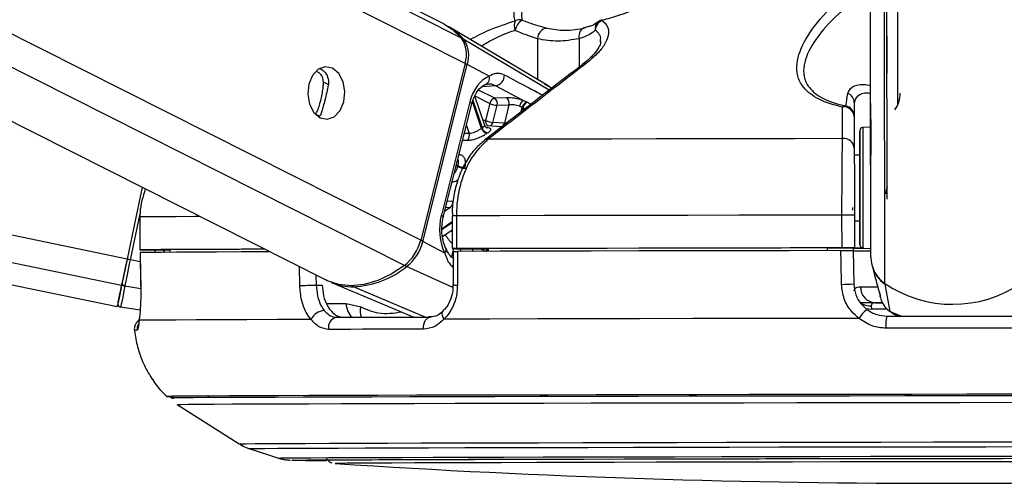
# Paper-space layout 'Wall Base Bracket' of a CAD drawing. Header units: millimetres. Extents: x 1591 to 17407, y 1260 to 16227.
# Tile 60 of 68: x 14669 to 14849, y 5693 to 5778. Entities that reach past the tile are written whole.
import ezdxf

# ---------------------------------------------------------------- set-up
doc = ezdxf.new("R2010")
doc.units = ezdxf.units.MM

psp = doc.layouts.new('Wall Base Bracket')

# ---------------------------------------------------------------- linework, layer by layer
at = {"color": 7, "linetype": 'Continuous', "lineweight": 25, "ltscale": 2}
for p, q in [((13845.09, 5900.55), (14687.19, 5725.58)), ((14388.33, 5900.55), (14725.32, 5730.45)), ((14746.93, 5777.29), (14502.73, 5900.55)), ((14824.93, 5768.22), (14824.77, 5891.67)), ((14827.96, 5745.24), (14827.79, 5874.39)), ((14827.93, 5768.24), (14827.79, 5874.39)), ((14829.94, 5762.61), (14829.8, 5870.74)), ((14773.17, 5776.74), (14772.49, 5776.55)), ((14765.38, 5766.32), (14747.93, 5776.72)), ((14750.79, 5770.07), (14742.67, 5737.72)), ((14743.07, 5737.51), (14751.19, 5769.86)), ((14755.21, 5767.71), (14751.19, 5769.86)), ((14824.98, 5734.61), (14824.93, 5768.22)), ((14751.65, 5763.02), (14746.45, 5742.3)), ((14746.81, 5741.93), (14752.02, 5762.65)), ((14754.4, 5758.7), (14752.59, 5764.1)), ((14755.33, 5762.75), (14754.55, 5759.62)), ((14755.88, 5759.28), (14756.67, 5762.41)), ((14758.39, 5763.78), (14756.24, 5763.69)), ((14756.67, 5762.41), (14758.81, 5762.51)), ((14758.81, 5762.51), (14757.97, 5759.13)), ((14762.1, 5762.98), (14761.4, 5763.29)), ((14821.94, 5762.83), (14821.95, 5753.29)), ((14724.4, 5760.65), (14724.19, 5760.39)), ((14760.76, 5762.24), (14761.25, 5762.05)), ((14757.97, 5759.13), (14755.88, 5759.28)), ((14821.94, 5760.34), (14821.95, 5754.55)), ((14757.51, 5758.47), (14754.76, 5758.67)), ((14824.95, 5758.4), (14823.52, 5758.32)), ((14822.95, 5753.29), (14821.95, 5753.29)), ((14821.95, 5753.29), (14821.95, 5753.29)), ((14691.73, 5747.41), (14688.99, 5734.24)), ((14691.73, 5747.41), (14688.99, 5734.24)), ((14691.33, 5741.97), (14691.33, 5735.97)), ((14691.33, 5741.97), (14691.34, 5741.97)), ((14691.34, 5741.97), (14691.35, 5735.97)), ((14748.42, 5742.18), (14748.43, 5736.18)), ((14748.42, 5742.18), (14748.42, 5742.18)), ((14749.21, 5742.18), (14749.22, 5736.18)), ((14819.71, 5736.31), (14819.7, 5742.31)), ((14821.97, 5742.31), (14821.98, 5736.31)), ((14821.97, 5741.29), (14822.97, 5741.29)), ((14746.65, 5738.42), (14748.42, 5739.6)), ((14747.08, 5735.36), (14743.07, 5737.51)), ((14691.37, 5735.47), (14691.47, 5729.3)), ((14691.39, 5735.47), (14691.38, 5735.47)), ((14693.33, 5735.97), (14696.81, 5735.97)), ((14696.81, 5735.98), (14696.82, 5735.51)), ((14748.6, 5735.68), (14748.6, 5729.54)), ((14749.01, 5736.17), (14755.01, 5736.17)), ((14755.01, 5736.18), (14755.01, 5735.69)), ((14816.98, 5736.29), (14821.98, 5736.3)), ((14816.98, 5736.3), (14816.98, 5735.81)), ((14821.76, 5736.3), (14821.77, 5735.8)), ((14821.98, 5736.28), (14821.76, 5736.28)), ((14821.77, 5735.81), (14821.88, 5729.71)), ((14821.98, 5736.3), (14821.98, 5736.31)), ((14821.98, 5736.3), (14821.98, 5736.28)), ((14821.98, 5736.3), (14821.98, 5736.27)), ((14821.98, 5736.27), (14821.98, 5736.28)), ((14823.55, 5736.26), (14824.98, 5736.19)), ((14825.2, 5733.02), (14825.64, 5731.35)), ((14726.37, 5729.98), (14741.45, 5723.66)), ((14825.65, 5731.35), (14825.84, 5730.66)), ((14691.48, 5729.29), (14691.47, 5729.3)), ((14723.58, 5729.5), (14724.68, 5729.5)), ((14748.59, 5729.54), (14748.6, 5729.54)), ((14828.5, 5724.66), (14827.58, 5729.69)), ((14826.56, 5727.98), (14826.58, 5727.91)), ((14826.64, 5727.57), (14826.74, 5727.2)), ((14691.37, 5724.94), (14687.82, 5725.49)), ((14729.07, 5726.15), (14731.7, 5725.52)), ((14825.05, 5725.71), (14825.12, 5725.12)), ((14825.8, 5726.27), (14827.14, 5726.27)), ((14828.73, 5724.54), (14829.14, 5724.24)), ((14698.17, 5707.67), (14709.49, 5700.46)), ((14711.33, 5699.59), (14716.66, 5697.87)), ((14727.02, 5696.86), (14727.04, 5696.86))]:
    psp.add_line(p, q, dxfattribs=at)
at = {"color": 8, "linetype": 'Continuous', "lineweight": 25, "ltscale": 2}
for p, q in [((14687.99, 5729.42), (13864.34, 5900.55)), ((14688.99, 5734.24), (13888.56, 5900.55)), ((14739.69, 5733.08), (14407.91, 5900.55)), ((14742.67, 5737.72), (14420.09, 5900.55)), ((14750.79, 5770.07), (14492.3, 5900.55)), ((14750.14, 5774.7), (14500.82, 5900.55)), ((14824.98, 5734.61), (14824.77, 5891.67)), ((14827.56, 5729.79), (14827.36, 5876.07)), ((14766.19, 5765.18), (14750.54, 5774.47)), ((14764.03, 5774.57), (14764.04, 5767.11)), ((14771.63, 5774.59), (14771.63, 5769.39)), ((14725.78, 5766.18), (14724.9, 5766.62)), ((14756.41, 5765.99), (14753.84, 5765.81)), ((14766.63, 5765.52), (14765.34, 5766.26)), ((14756.24, 5763.69), (14753.26, 5765.19)), ((14753.81, 5758.18), (14752.15, 5763.1)), ((14752.22, 5763.32), (14753.92, 5758.26)), ((14752.6, 5764.13), (14755.33, 5762.75)), ((14724.19, 5760.39), (14723.43, 5760.78)), ((14761.04, 5761.21), (14761.25, 5762.05)), ((14761.38, 5761.99), (14761.21, 5761.34)), ((14751.51, 5757.23), (14750.66, 5757.24)), ((14751.02, 5758.69), (14751.51, 5757.23)), ((14749.41, 5751.19), (14749.17, 5751.31)), ((14749.21, 5751.49), (14749.45, 5751.37)), ((14748.51, 5744.82), (14747.54, 5744.85)), ((14689.61, 5734.11), (14691.36, 5742.54)), ((14748.12, 5743.72), (14747.08, 5743.02)), ((14747.27, 5743.75), (14748.12, 5743.72)), ((14746.59, 5739.89), (14748.42, 5741.12)), ((14748.42, 5740.92), (14746.59, 5739.69)), ((14748.42, 5739.28), (14748.28, 5739.5)), ((14695.67, 5735.97), (14695.86, 5735.5)), ((14696.82, 5735.82), (14696.72, 5735.97)), ((14748.66, 5736.18), (14748.29, 5734.7)), ((14749.95, 5735.68), (14750.08, 5736.17)), ((14752.2, 5736.17), (14752.08, 5735.69)), ((14691.4, 5733.74), (14689.61, 5734.11)), ((14720.57, 5729.43), (14720.49, 5732.89)), ((14748.56, 5729.07), (14740.1, 5732.89)), ((14723.53, 5731.35), (14723.58, 5729.5)), ((14691.49, 5728.85), (14688.61, 5729.32)), ((14743.51, 5723.66), (14730.4, 5729.2)), ((14725.44, 5726.15), (14729.07, 5726.15)), ((14827.93, 5725.13), (14825.12, 5725.12)), ((14828.5, 5724.66), (14830.59, 5723.83)), ((14829.18, 5724.32), (14828.5, 5724.66)), ((14696.21, 5709.14), (14696.21, 5709.13)), ((14698.17, 5707.67), (14698.18, 5707.67)), ((14727.02, 5696.86), (14727.02, 5696.86))]:
    psp.add_line(p, q, dxfattribs=at)
at = {"color": 7, "linetype": 'Continuous', "lineweight": 25, "ltscale": 2, "flags": 128}
for points in [[(14746.93, 5777.29), (14748.52, 5776.28), (14750.14, 5774.7)], [(14772.73, 5776.56), (14772.47, 5776.52), (14772.23, 5776.41), (14772.02, 5776.23), (14771.85, 5775.99), (14771.72, 5775.69), (14771.63, 5775.35), (14771.6, 5774.97), (14771.63, 5774.59)], [(14726.54, 5769.18), (14725.23, 5769.45), (14723.95, 5769), (14722.89, 5767.88), (14722.21, 5766.27), (14722.02, 5764.42), (14722.34, 5762.61), (14723.13, 5761.1), (14724.27, 5760.14), (14725.58, 5759.87), (14726.87, 5760.32), (14727.93, 5761.44), (14728.61, 5763.05), (14728.8, 5764.9), (14728.47, 5766.71), (14727.68, 5768.22), (14726.54, 5769.18)], [(14756.41, 5765.99), (14761.21, 5763.4), (14761.4, 5763.29)], [(14824.94, 5762.71), (14824.94, 5762.73), (14824.94, 5762.03), (14824.94, 5760.72), (14824.95, 5759), (14824.95, 5757.12), (14824.95, 5755.39), (14824.95, 5754.05), (14824.95, 5753.31), (14824.95, 5753.29), (14824.95, 5753.99), (14824.95, 5755.3), (14824.95, 5757.02), (14824.95, 5758.89), (14824.94, 5760.63), (14824.94, 5761.97), (14824.94, 5762.71)], [(14822.96, 5749.44), (14822.96, 5752.01), (14822.95, 5754.25), (14822.95, 5756.03), (14822.95, 5757.2), (14822.95, 5757.71), (14822.95, 5757.5), (14822.95, 5756.59), (14822.95, 5755.05), (14822.95, 5753.29)], [(14819.81, 5756.3), (14811.08, 5756.29), (14802.47, 5756.27), (14794, 5756.26), (14785.7, 5756.24), (14777.63, 5756.23), (14769.79, 5756.21), (14762.23, 5756.19), (14754.97, 5756.18)], [(14822.95, 5753.29), (14822.95, 5753.61), (14822.95, 5753.88), (14822.95, 5753.44), (14822.95, 5752.33), (14822.96, 5750.67), (14822.96, 5748.65)], [(14822.97, 5741.29), (14822.97, 5740.33), (14822.97, 5738.55), (14822.98, 5737.38), (14822.98, 5736.87), (14822.98, 5737.08), (14822.97, 5737.99), (14822.97, 5739.53), (14822.97, 5741.59), (14822.97, 5744.05), (14822.96, 5746.72), (14822.96, 5749.44)], [(14822.96, 5748.65), (14822.96, 5746.48), (14822.97, 5744.4), (14822.97, 5742.63), (14822.97, 5741.36), (14822.97, 5740.74), (14822.97, 5740.83), (14822.97, 5741.29)], [(14821.62, 5743.7), (14821.62, 5743.7), (14821.62, 5743.69), (14821.62, 5743.66), (14821.62, 5743.61), (14821.62, 5743.55), (14821.62, 5743.48), (14821.62, 5743.39), (14821.63, 5743.3), (14821.63, 5743.21)], [(14819.7, 5742.31), (14810.19, 5742.3), (14800.81, 5742.28), (14791.59, 5742.27), (14782.57, 5742.25), (14773.78, 5742.23), (14765.27, 5742.22), (14757.07, 5742.2), (14749.21, 5742.18)], [(14691.35, 5735.97), (14691.34, 5735.97), (14691.42, 5735.97), (14691.58, 5735.97), (14691.83, 5735.97), (14692.14, 5735.97), (14692.51, 5735.97), (14692.91, 5735.97), (14693.33, 5735.97)], [(14714.16, 5736.08), (14709.9, 5736.07), (14705.37, 5736.05), (14701.39, 5736.03), (14697.99, 5736.02), (14695.18, 5736), (14692.96, 5735.98), (14691.35, 5735.97)], [(14715.14, 5735.58), (14714.88, 5735.58), (14709.85, 5735.57), (14705.35, 5735.55), (14701.4, 5735.53), (14698.01, 5735.52), (14695.21, 5735.5), (14692.99, 5735.48), (14691.38, 5735.47)], [(14691.38, 5735.47), (14691.45, 5731.47), (14691.48, 5729.29)], [(14714.19, 5736.07), (14713.39, 5736.07), (14709.48, 5736.05), (14706.01, 5736.04), (14703.01, 5736.02), (14700.46, 5736.01), (14698.4, 5735.99), (14696.81, 5735.98)], [(14749.22, 5736.18), (14748.91, 5736.18), (14748.67, 5736.18), (14748.51, 5736.18), (14748.43, 5736.18), (14748.45, 5736.18), (14748.55, 5736.18), (14748.75, 5736.18), (14749.01, 5736.17)], [(14819.71, 5736.31), (14810.2, 5736.3), (14800.82, 5736.28), (14791.6, 5736.27), (14782.57, 5736.25), (14773.79, 5736.23), (14765.28, 5736.22), (14757.08, 5736.2), (14749.22, 5736.18)], [(14819.49, 5735.81), (14810.04, 5735.8), (14800.71, 5735.78), (14791.55, 5735.77), (14782.57, 5735.75), (14773.84, 5735.73), (14765.37, 5735.72), (14757.21, 5735.7), (14749.39, 5735.68)], [(14749.39, 5735.68), (14749.39, 5731.68), (14749.39, 5729.5)], [(14816.98, 5736.3), (14808.67, 5736.29), (14800.46, 5736.28), (14792.39, 5736.26), (14784.49, 5736.25), (14776.77, 5736.23), (14769.27, 5736.22), (14762, 5736.2), (14755.01, 5736.18)], [(14819.61, 5729.64), (14819.54, 5733.64), (14819.49, 5735.81)], [(14823.68, 5736.25), (14822.28, 5736.25), (14821.76, 5736.25)], [(14688.99, 5734.24), (14688.84, 5733.54), (14688.7, 5732.84), (14688.56, 5732.17), (14688.42, 5731.52), (14688.3, 5730.92), (14688.18, 5730.36), (14688.08, 5729.86), (14687.99, 5729.42)], [(14688.99, 5734.24), (14688.86, 5733.61), (14688.73, 5732.99), (14688.6, 5732.38), (14688.48, 5731.81), (14688.37, 5731.27), (14688.27, 5730.77), (14688.18, 5730.32), (14688.09, 5729.92)], [(14688.61, 5729.32), (14688.7, 5729.75), (14688.81, 5730.25), (14688.92, 5730.81), (14689.05, 5731.41), (14689.18, 5732.05), (14689.32, 5732.72), (14689.46, 5733.41), (14689.61, 5734.11)], [(14739.69, 5733.08), (14737.28, 5731.5), (14734.82, 5730.34), (14732.36, 5729.63), (14729.97, 5729.38), (14727.7, 5729.61), (14725.6, 5730.31), (14725.32, 5730.45)], [(14687.32, 5726.2), (14687.34, 5726.26), (14687.37, 5726.44), (14687.43, 5726.74), (14687.52, 5727.16), (14687.63, 5727.69), (14687.76, 5728.33), (14687.92, 5729.07), (14688.09, 5729.92)], [(14687.99, 5729.42), (14687.65, 5727.77), (14687.4, 5726.57), (14687.25, 5725.83), (14687.19, 5725.58), (14687.25, 5725.82), (14687.28, 5725.98)], [(14688.61, 5729.32), (14688.43, 5728.44), (14688.27, 5727.67), (14688.13, 5727.01), (14688.02, 5726.47), (14687.93, 5726.04), (14687.87, 5725.73), (14687.83, 5725.55), (14687.82, 5725.49)], [(14720.57, 5729.43), (14720.86, 5729.44), (14721.22, 5729.44), (14721.61, 5729.46), (14722.03, 5729.47), (14722.46, 5729.48), (14722.87, 5729.49), (14723.25, 5729.49), (14723.58, 5729.5)], [(14827.05, 5726.26), (14825.02, 5726.25), (14823.03, 5726.25)], [(14691.2, 5723.06), (14691.21, 5723.39), (14691.21, 5723.42)], [(14722.63, 5723.21), (14716.46, 5723.19), (14710.88, 5723.17), (14705.92, 5723.15), (14701.61, 5723.13), (14697.97, 5723.11), (14695.01, 5723.1), (14692.75, 5723.08), (14691.2, 5723.06)], [(14727.36, 5723.62), (14729.34, 5723.62), (14731.37, 5723.63), (14733.45, 5723.64), (14735.57, 5723.64), (14737.73, 5723.65), (14739.94, 5723.65), (14742.19, 5723.66), (14744.48, 5723.66)], [(14743.19, 5721.45), (14743.19, 5721.87), (14743.25, 5722.28), (14743.36, 5722.66), (14743.52, 5723), (14743.72, 5723.28), (14743.95, 5723.49), (14744.21, 5723.62), (14744.48, 5723.66)], [(14822.81, 5723.42), (14812.53, 5723.4), (14802.38, 5723.39), (14792.41, 5723.37), (14782.67, 5723.35), (14773.21, 5723.33), (14764.07, 5723.31), (14755.29, 5723.29), (14746.93, 5723.27)], [(14827.89, 5723.82), (14830.91, 5723.83), (14833.94, 5723.83), (14836.96, 5723.84), (14839.99, 5723.84), (14843.02, 5723.84), (14846.05, 5723.85), (14849.08, 5723.85), (14852.1, 5723.85)], [(14743.19, 5721.45), (14740.87, 5721.44), (14738.59, 5721.44), (14736.36, 5721.43), (14734.16, 5721.42), (14732.02, 5721.42), (14729.91, 5721.41), (14727.86, 5721.41), (14725.85, 5721.4)], [(14852.26, 5721.64), (14849.2, 5721.64), (14846.13, 5721.63), (14843.07, 5721.63), (14840, 5721.63), (14836.93, 5721.62), (14833.86, 5721.62), (14830.79, 5721.61), (14827.73, 5721.61)], [(14852.55, 5709.54), (14842.52, 5709.52), (14832.49, 5709.51), (14822.49, 5709.5), (14812.57, 5709.48), (14802.79, 5709.46), (14793.19, 5709.45), (14783.82, 5709.43), (14774.73, 5709.41), (14765.95, 5709.39), (14757.53, 5709.38), (14749.51, 5709.36), (14741.94, 5709.34), (14734.84, 5709.32), (14728.25, 5709.3), (14722.21, 5709.28), (14716.75, 5709.26), (14711.88, 5709.24), (14707.64, 5709.23), (14704.04, 5709.21), (14701.11, 5709.19), (14698.85, 5709.17), (14697.28, 5709.16), (14696.4, 5709.14), (14696.21, 5709.14)], [(14851.37, 5709.25), (14841.28, 5709.23), (14831.18, 5709.22), (14821.13, 5709.21), (14811.17, 5709.19), (14801.35, 5709.17), (14791.73, 5709.16), (14782.35, 5709.14), (14773.25, 5709.12), (14764.49, 5709.1), (14756.1, 5709.08), (14748.13, 5709.06), (14740.62, 5709.05), (14733.61, 5709.03), (14727.12, 5709.01), (14721.2, 5708.99), (14715.87, 5708.97), (14711.16, 5708.95), (14707.09, 5708.93), (14703.68, 5708.92), (14700.95, 5708.9), (14698.91, 5708.88), (14697.58, 5708.87), (14696.96, 5708.85), (14696.91, 5708.85)], [(14851.35, 5709.25), (14841.27, 5709.23), (14831.19, 5709.22), (14821.15, 5709.21), (14811.2, 5709.19), (14801.4, 5709.17), (14791.79, 5709.16), (14782.42, 5709.14), (14773.33, 5709.12), (14764.58, 5709.1), (14756.21, 5709.08), (14748.25, 5709.06), (14740.75, 5709.05), (14733.74, 5709.03), (14727.27, 5709.01), (14721.35, 5708.99), (14716.03, 5708.97), (14711.32, 5708.95), (14707.25, 5708.93), (14703.85, 5708.92), (14701.13, 5708.9), (14699.09, 5708.88), (14697.76, 5708.87), (14697.14, 5708.85), (14697.23, 5708.84), (14697.46, 5708.84)], [(14698.18, 5707.67), (14698.22, 5707.68), (14698.84, 5707.69), (14700.16, 5707.71), (14702.18, 5707.72), (14704.88, 5707.74), (14708.26, 5707.76), (14712.3, 5707.77), (14716.97, 5707.79), (14722.25, 5707.81), (14728.12, 5707.83), (14734.55, 5707.85), (14741.5, 5707.87), (14748.95, 5707.89), (14756.84, 5707.9), (14765.16, 5707.92), (14773.84, 5707.94), (14782.86, 5707.96), (14792.16, 5707.98), (14801.69, 5707.99), (14811.42, 5708.01), (14821.29, 5708.03), (14831.26, 5708.04), (14841.27, 5708.05), (14851.27, 5708.07)], [(14719.14, 5697.48), (14719.33, 5697.49), (14720.21, 5697.5), (14721.8, 5697.52), (14724.09, 5697.53), (14727.05, 5697.55), (14730.67, 5697.56), (14734.94, 5697.58), (14739.83, 5697.6), (14745.3, 5697.61), (14751.33, 5697.63), (14757.88, 5697.65), (14764.91, 5697.67), (14772.38, 5697.68), (14780.25, 5697.7), (14788.47, 5697.72), (14796.99, 5697.73), (14805.76, 5697.75), (14814.74, 5697.77), (14823.86, 5697.78), (14833.08, 5697.79), (14842.34, 5697.81), (14851.59, 5697.82)], [(14725.03, 5697.49), (14725.03, 5697.49), (14725.38, 5697.5), (14726.44, 5697.51), (14728.21, 5697.53), (14730.66, 5697.54), (14733.78, 5697.56), (14737.56, 5697.57), (14741.97, 5697.59), (14746.99, 5697.61), (14752.58, 5697.62), (14758.71, 5697.64), (14765.34, 5697.66), (14772.43, 5697.68), (14779.94, 5697.69), (14787.82, 5697.71), (14796.02, 5697.72), (14804.49, 5697.74), (14813.18, 5697.76), (14822.04, 5697.77), (14831.01, 5697.78), (14840.03, 5697.8), (14849.05, 5697.81), (14858.02, 5697.82)], [(14855.21, 5697.19), (14846.27, 5697.18), (14837.28, 5697.16), (14828.32, 5697.15), (14819.42, 5697.14), (14810.66, 5697.12), (14802.08, 5697.11), (14793.74, 5697.09), (14785.7, 5697.08), (14778, 5697.06), (14770.69, 5697.04), (14763.82, 5697.03), (14757.43, 5697.01), (14751.56, 5696.99), (14746.25, 5696.97), (14741.54, 5696.96), (14737.45, 5696.94), (14734, 5696.93), (14731.23, 5696.91), (14729.15, 5696.9), (14727.76, 5696.88), (14727.09, 5696.87), (14727.02, 5696.86)]]:
    psp.add_lwpolyline(points, dxfattribs=at)
at = {"color": 8, "linetype": 'Continuous', "lineweight": 25, "ltscale": 2, "flags": 128}
for points in [[(14775.86, 5778.07), (14775.84, 5778.06), (14775.83, 5778.04), (14775.82, 5778), (14775.81, 5777.96), (14775.81, 5777.9)], [(14751.65, 5763.02), (14751.81, 5762.92), (14751.93, 5762.83), (14752, 5762.74), (14752.02, 5762.66), (14752.02, 5762.65)], [(14754.55, 5759.62), (14754.22, 5759.65), (14754.08, 5759.66)], [(14823.52, 5758.32), (14823.52, 5758.3), (14823.52, 5757.77), (14823.52, 5756.53), (14823.52, 5754.66), (14823.52, 5752.28), (14823.53, 5749.56)], [(14750.36, 5756.04), (14750.68, 5756.03), (14751.32, 5756.02)], [(14823.53, 5749.56), (14823.53, 5746.69), (14823.53, 5743.86), (14823.54, 5741.27), (14823.54, 5739.08), (14823.54, 5737.45), (14823.54, 5736.5), (14823.55, 5736.26)], [(14702.36, 5742.04), (14701.39, 5742.03), (14697.99, 5742.01), (14695.17, 5742), (14692.95, 5741.98), (14691.34, 5741.97)], [(14746.45, 5742.3), (14746.61, 5742.2), (14746.73, 5742.11), (14746.8, 5742.02), (14746.81, 5741.95), (14746.81, 5741.93)], [(14747.08, 5735.36), (14747.22, 5735.54), (14747.32, 5735.71), (14747.36, 5735.88), (14747.36, 5736.02), (14747.33, 5736.1)], [(14823.09, 5729.21), (14823.98, 5729.21), (14825.08, 5729.21), (14826.21, 5729.21)], [(14746.93, 5723.27), (14746.76, 5723.6), (14746.64, 5723.92), (14746.6, 5724.21), (14746.62, 5724.46), (14746.7, 5724.66), (14746.79, 5724.75)], [(14824.03, 5725.23), (14824.52, 5725.14), (14825.12, 5725.12)], [(14690.83, 5721.24), (14690.61, 5721.24), (14690.45, 5721.23), (14690.36, 5721.23), (14690.33, 5721.22), (14690.33, 5721.22)], [(14709.49, 5700.46), (14709.76, 5700.47), (14710.74, 5700.48), (14712.43, 5700.5), (14714.81, 5700.51), (14717.87, 5700.53), (14721.61, 5700.55), (14725.99, 5700.56), (14730.99, 5700.58), (14736.59, 5700.6), (14742.75, 5700.62), (14749.44, 5700.64), (14756.63, 5700.65), (14764.28, 5700.67), (14772.33, 5700.69), (14780.76, 5700.71), (14789.51, 5700.73), (14798.54, 5700.74), (14807.8, 5700.76), (14817.23, 5700.77), (14826.78, 5700.79), (14836.41, 5700.8), (14846.05, 5700.81), (14855.67, 5700.83)], [(14711.33, 5699.59), (14711.6, 5699.6), (14712.56, 5699.62), (14714.22, 5699.63), (14716.57, 5699.65), (14719.59, 5699.66), (14723.27, 5699.68), (14727.59, 5699.7), (14732.52, 5699.71), (14738.04, 5699.73), (14744.12, 5699.75), (14750.72, 5699.77), (14757.81, 5699.79), (14765.34, 5699.8), (14773.29, 5699.82), (14781.6, 5699.84), (14790.23, 5699.86), (14799.13, 5699.87), (14808.25, 5699.89), (14817.55, 5699.9), (14826.97, 5699.92), (14836.46, 5699.93), (14845.97, 5699.94), (14855.45, 5699.96)], [(14716.66, 5697.87), (14716.66, 5697.87), (14717.1, 5697.88), (14718.25, 5697.9), (14720.09, 5697.91), (14722.62, 5697.93), (14725.82, 5697.94), (14729.68, 5697.96), (14734.17, 5697.98), (14739.27, 5697.99), (14744.94, 5698.01), (14751.16, 5698.03), (14757.88, 5698.05), (14765.08, 5698.06), (14772.7, 5698.08), (14780.72, 5698.1), (14789.07, 5698.11), (14797.71, 5698.13), (14806.6, 5698.15), (14815.67, 5698.16), (14824.89, 5698.18), (14834.19, 5698.19), (14843.53, 5698.2), (14852.85, 5698.21)], [(14719.18, 5697.47), (14719.15, 5697.48), (14719.14, 5697.48)]]:
    psp.add_lwpolyline(points, dxfattribs=at)
at = {"color": 7, "linetype": 'Continuous', "lineweight": 25, "ltscale": 4}
for centre, radius, start, end in [((14742.76, 5768.08), 10.06, 39.3485, 60.4441), ((14762.38, 5776.92), 2.59, 158.8445, 198.285), ((14762.78, 5775.53), 2.91, 122.4966, 168.4728), ((14760.79, 5775.96), 2.07, 78.1944, 113.4947), ((14776.79, 5775.92), 2.21, 116.1202, 173.9836), ((14776.42, 5776.15), 2, 106.4418, 130.8408), ((14766.06, 5774.54), 2.03, 98.7767, 179.1899), ((14745.75, 5771.72), 5.31, 341.8825, 34.1781), ((14746.18, 5771.5), 5.28, 341.8826, 34.177), ((14756.04, 5767.89), 1.94, 281.0085, 1.4842), ((14754.07, 5767.35), 1.2, 283.8267, 17.6008), ((14820.03, 5762.81), 1.91, 0.7828, 68.1462), ((14825.13, 5764.61), 5.21, 324.3186, 0.0196), ((14756.5, 5762.53), 1.19, 102.7207, 169.4954), ((14756.84, 5765.96), 3.55, 244.773, 267.1451), ((14755.5, 5762.73), 1.21, 344.6486, 52.5234), ((14757.65, 5762.83), 1.21, 344.632, 52.5396), ((14762.33, 5762.02), 1.58, 125.9726, 171.9556), ((14762.46, 5761.81), 1.23, 107.1373, 168.9562), ((14762.58, 5761.75), 1.23, 107.3554, 168.9105), ((14820.3, 5761.59), 0.709, 86.8137, 135.3012), ((14820.04, 5760.2), 1.91, 4.3873, 97.4143), ((14819.95, 5760.34), 2, 0.0914, 78.7211), ((14756.06, 5762.83), 3.55, 244.7721, 267.1364), ((14750.22, 5756.82), 1.36, 324.1721, 17.574), ((14758.05, 5751.98), 7.52, 123.2878, 124.3651), ((14755.04, 5758.54), 1.28, 196.3367, 258.606), ((14755.15, 5758.6), 1.27, 195.5093, 258.4631), ((14759.54, 5750.31), 8.44, 123.3788, 124.2601), ((14823.55, 5757.72), 0.6, 93.077, 180.077), ((14820.05, 5754.41), 1.91, 4.3762, 97.1309), ((14768.01, 5746.61), 19.16, 165.6144, 166.1482), ((14750.92, 5754.49), 3.62, 245.3119, 267.2098), ((14750.96, 5754.5), 3.48, 244.229, 267.0717), ((14769.41, 5746.27), 19.22, 165.6957, 166.1839), ((14747.32, 5744.62), 1.21, 311.6949, 9.7576), ((14820.93, 5297.88), 444.43, 89.8657, 90.1584), ((14734.4, 5739.76), 8.52, 308.3704, 346.1729), ((14734.84, 5739.53), 8.47, 308.375, 346.1701), ((14820.92, 5266.18), 470.13, 89.8707, 90.1474), ((14824.18, 6112.41), 376.65, 269.6333, 270.1265), ((14823.3, 5882.74), 146.48, 269.482, 270.0808), ((14823.58, 5736.86), 0.6, 180.077, 267.077), ((14666.08, 5621.72), 114.83, 78.1766, 78.4916), ((14830.82, 5734.63), 5.84, 180.2706, 236.0606), ((14729.66, 5745.74), 16.55, 272.5797, 309.1051), ((14830.85, 5734.53), 5.84, 194.927, 235.9571), ((14688.65, 5729.87), 0.56, 174.8477, 265.9069), ((14730.3, 5739.48), 10.28, 247.5075, 270.5714), ((14819.43, 5772.4), 42.76, 270.2481, 273.2933), ((14825.95, 5729.12), 2.85, 178.1577, 267.0367), ((14839.96, 5748.12), 22.13, 235.9099, 304.244), ((14687.91, 5726.08), 0.6, 168.2839, 261.2409), ((14725.17, 5722.05), 2.79, 92.4199, 155.441), ((14828.65, 5719.7), 6.92, 129.4635, 147.516), ((14727.67, 5721.78), 1.87, 99.7004, 191.6646), ((14834.81, 5722.21), 7.11, 166.8797, 184.8523), ((14697.17, 5728.16), 19.05, 267.0976, 270.7034), ((14724.84, 6108.44), 411.01, 269.2111, 270.085), ((14837.76, 7386.8), 1693.56, 266.25158, 273.90248)]:
    psp.add_arc(centre, radius, start, end, dxfattribs=at)
at = {"color": 8, "linetype": 'Continuous', "lineweight": 25, "ltscale": 4}
for centre, radius, start, end in [((14776.22, 5776.43), 1.66, 132.0124, 189.8041), ((14750.33, 5774.09), 0.432, 61.0909, 96.4838), ((14750.37, 5768.24), 1.81, 63.1627, 77.0832), ((14772.82, 5769.17), 0.907, 81.9603, 126.4625), ((14755.41, 5759.45), 0.885, 168.8712, 244.7314), ((14755.03, 5759.45), 0.864, 287.5793, 348.7732), ((14757.11, 5759.3), 0.874, 289.516, 348.6205), ((14754.87, 5755.29), 0.895, 83.0212, 127.1903), ((14833.7, 5745.24), 6.13, 159.2797, 169.7316), ((14749.19, 5649.77), 92.41, 89.9886, 90.4783), ((14742.16, 5735.65), 2.07, 64.0179, 76.2249), ((14756.41, 5744.65), 10.99, 212.5268, 223.4188), ((14756.07, 5735.29), 1.49, 143.6665, 164.4612), ((14756.18, 5735.25), 1.48, 143.2711, 163.002), ((14740.54, 5733.75), 0.965, 218.36, 242.9632), ((14730.59, 5729.61), 0.447, 209.7433, 245.1597), ((14749.2, 5734.27), 4.76, 262.7047, 272.2408), ((14732.36, 5726.04), 3.29, 177.931, 227.0281), ((14734.56, 5724.73), 2.97, 164.5353, 201.6627), ((14824.89, 5728.85), 3.14, 233.764, 273.0339), ((14692.82, 5721.46), 2.01, 154.5477, 186.2837)]:
    psp.add_arc(centre, radius, start, end, dxfattribs=at)
at = {"color": 7, "linetype": 'Continuous', "lineweight": 25, "ltscale": 4}
for centre, major_axis, ratio, start_param, end_param in [((14756.3, 5760.53), (0.15, 7.38), 0.67204, 0.250533, 1.241199), ((14760.14, 5762.84), (2.74, -0.58), 0.275806, 1.154067, 2.323761), ((14759.94, 5761.9), (1.77, -0.33), 0.295802, 1.146889, 2.316582), ((14751.09, 5739.82), (0.15, 7.38), 0.67204, 1.241199, 2.231865)]:
    psp.add_ellipse(centre, major_axis=major_axis, ratio=ratio, start_param=start_param, end_param=end_param, dxfattribs=at)
at = {"color": 8, "linetype": 'Continuous', "lineweight": 25, "ltscale": 4}
psp.add_ellipse((14701.08, 5738.04), major_axis=(-4.84, 5.57), ratio=0.999929, start_param=1.139201, end_param=1.207192, dxfattribs=at)
at = {"color": 7, "linetype": 'Continuous', "lineweight": 25, "ltscale": 2}
for points, knots in [([(14759.97, 5777.86), (14759.88, 5778.16), (14759.56, 5779.24), (14760.21, 5781.49), (14761.62, 5783.56), (14762.34, 5784.6)], [0, 0, 0, 0, 0.163712, 0.57562, 1, 1, 1, 1]), ([(14764.14, 5784.31), (14763.39, 5783.36), (14761.86, 5781.44), (14760.98, 5779.31), (14761.16, 5778.27), (14761.21, 5777.98)], [0, 0, 0, 0, 0.414625, 0.838123, 1, 1, 1, 1]), ([(14793.77, 5784.69), (14791.39, 5783.66), (14786.58, 5781.59), (14780.46, 5779.32), (14776.83, 5778.21), (14775.81, 5777.9)], [0, 0, 0, 0, 0.413472, 0.836283, 1, 1, 1, 1]), ([(14819.79, 5762.09), (14819.44, 5762.17), (14817.46, 5762.63), (14814.4, 5763.87), (14812.16, 5766.05), (14811.37, 5768.34), (14811.48, 5771.29), (14813.28, 5775.25), (14817.17, 5780.06), (14820.89, 5783.18), (14822.76, 5784.74)], [0, 0, 0, 0, 0.024025, 0.134637, 0.244507, 0.334111, 0.42397, 0.601081, 0.800328, 1, 1, 1, 1]), ([(14824.33, 5783.44), (14822.49, 5782), (14818.78, 5779.11), (14814.79, 5774.64), (14812.85, 5770.95), (14812.58, 5768.18), (14813.21, 5766.05), (14815.24, 5763.99), (14818.13, 5762.81), (14820, 5762.38), (14820.34, 5762.3)], [0, 0, 0, 0, 0.200857, 0.405166, 0.583296, 0.670995, 0.761396, 0.868868, 0.976542, 1, 1, 1, 1]), ([(14761.21, 5777.98), (14761.6, 5777.84), (14763.28, 5777.23), (14764.67, 5776.84), (14765.75, 5776.54)], [0, 0, 0, 0, 0.2316138, 1, 1, 1, 1]), ([(14775.81, 5777.9), (14775.87, 5777.86), (14776.54, 5777.42), (14777.32, 5776.12), (14776.69, 5773.94), (14775.02, 5771.81), (14773.64, 5770.65), (14772.95, 5770.07)], [0, 0, 0, 0, 0.024277, 0.282765, 0.612984, 0.806481, 1, 1, 1, 1]), ([(14775.05, 5777.65), (14774.97, 5777.57), (14774.73, 5777.34), (14774.07, 5776.97), (14773.36, 5776.79), (14773.17, 5776.74)], [0, 0, 0, 0, 0.260379, 0.804871, 1, 1, 1, 1]), ([(14764.03, 5774.57), (14763.05, 5774.89), (14761.77, 5775.31), (14760.27, 5775.96), (14759.92, 5776.11)], [0, 0, 0, 0, 0.768074, 1, 1, 1, 1]), ([(14765.75, 5776.54), (14766.85, 5776.34), (14769.07, 5775.94), (14771.5, 5776.35), (14772.73, 5776.56)], [0, 0, 0, 0, 0.492358, 1, 1, 1, 1]), ([(14774.59, 5776.15), (14774.43, 5776), (14773.73, 5775.34), (14772.54, 5774.91), (14771.63, 5774.59)], [0, 0, 0, 0, 0.231921, 1, 1, 1, 1]), ([(14771.63, 5774.59), (14770.33, 5774.37), (14767.7, 5773.92), (14765.27, 5774.35), (14764.03, 5774.57)], [0, 0, 0, 0, 0.492714, 1, 1, 1, 1]), ([(14775.58, 5774.06), (14775.58, 5773.95), (14775.58, 5773.72), (14775.16, 5772.77), (14774.15, 5771.54), (14773.14, 5770.54), (14772.38, 5769.99), (14772.26, 5769.9)], [0, 0, 0, 0, 0.1891311, 0.440711, 0.6933143, 0.9495324, 1, 1, 1, 1]), ([(14772.29, 5769.89), (14768.09, 5766.66), (14762.1, 5762.05), (14756.13, 5757.39), (14754.34, 5756)], [0, 0, 0, 0, 0.700008, 1, 1, 1, 1]), ([(14772.95, 5770.07), (14772.12, 5769.43), (14767.98, 5766.24), (14761.99, 5761.61), (14756.83, 5757.61), (14754.97, 5756.18)], [0, 0, 0, 0, 0.138099, 0.6904929, 1, 1, 1, 1]), ([(14724.9, 5766.62), (14724.86, 5766.95), (14724.77, 5767.61), (14724.25, 5768.32), (14723.77, 5768.53), (14723.58, 5768.61)], [0, 0, 0, 0, 0.375645, 0.750832, 1, 1, 1, 1]), ([(14724.3, 5769.11), (14724.56, 5768.96), (14725.16, 5768.62), (14725.74, 5767.58), (14725.85, 5766.64), (14725.77, 5766.14), (14725.76, 5766.07)], [0, 0, 0, 0, 0.2639017, 0.6080366, 0.9386057, 1, 1, 1, 1]), ([(14757.98, 5767.94), (14757.58, 5768.09), (14757.06, 5768.29), (14756.16, 5768.2), (14755.62, 5767.92), (14755.21, 5767.71)], [0, 0, 0, 0, 0.417867, 0.554006, 1, 1, 1, 1]), ([(14723.43, 5760.78), (14723.57, 5760.99), (14723.82, 5761.38), (14724.17, 5762.39), (14724.47, 5763.53), (14724.71, 5764.71), (14724.87, 5765.75), (14724.89, 5766.35), (14724.9, 5766.62)], [0, 0, 0, 0, 0.204631, 0.376339, 0.548839, 0.703356, 0.864286, 1, 1, 1, 1]), ([(14725.76, 5766.07), (14725.67, 5765.65), (14725.5, 5764.8), (14725.17, 5763.41), (14724.86, 5762.21), (14724.6, 5761.27), (14724.46, 5760.86), (14724.4, 5760.65)], [0, 0, 0, 0, 0.222068, 0.445768, 0.64014, 0.821655, 1, 1, 1, 1]), ([(14752.02, 5762.65), (14752.1, 5762.94), (14752.35, 5763.8), (14752.98, 5764.99), (14753.83, 5765.89), (14754.34, 5766.13), (14754.56, 5766.23)], [0, 0, 0, 0, 0.1563847, 0.4630858, 0.7672211, 1, 1, 1, 1]), ([(14754.35, 5766.18), (14754.65, 5766.27), (14755.35, 5766.46), (14756.03, 5766.16), (14756.41, 5765.99)], [0, 0, 0, 0, 0.429779, 1, 1, 1, 1]), ([(14766.59, 5765.49), (14766.23, 5765.77), (14765.8, 5766.09), (14765.33, 5766.34), (14765.25, 5766.38)], [0, 0, 0, 0, 0.833405, 1, 1, 1, 1]), ([(14820.34, 5762.3), (14820.38, 5762.36), (14820.52, 5762.59), (14820.65, 5763.74), (14820.74, 5764.58)], [0, 0, 0, 0, 0.2751565, 1, 1, 1, 1]), ([(14762.22, 5762.92), (14762.21, 5762.93), (14762.17, 5762.95), (14762.13, 5762.97), (14762.1, 5762.98)], [0, 0, 0, 0, 0.236917, 1, 1, 1, 1]), ([(14762.91, 5762.48), (14762.85, 5762.52), (14762.67, 5762.67), (14762.41, 5762.81), (14762.22, 5762.92)], [0, 0, 0, 0, 0.274405, 1, 1, 1, 1]), ([(14821.94, 5762.83), (14821.94, 5762.18), (14821.94, 5760.85), (14821.94, 5760.51), (14821.94, 5760.34)], [0, 0, 0, 0, 0.4953119, 1, 1, 1, 1]), ([(14761.25, 5762.05), (14761.29, 5762.03), (14761.33, 5762.01), (14761.37, 5761.99), (14761.38, 5761.99)], [0, 0, 0, 0, 0.7630739, 1, 1, 1, 1]), ([(14761.38, 5761.99), (14761.5, 5761.91), (14761.67, 5761.81), (14761.75, 5761.72), (14761.77, 5761.69)], [0, 0, 0, 0, 0.718846, 1, 1, 1, 1]), ([(14761.86, 5761.48), (14761.87, 5761.55), (14761.9, 5761.73), (14762.08, 5761.89), (14762.18, 5761.94), (14762.16, 5761.94), (14762.16, 5761.94)], [0, 0, 0, 0, 0.234958, 0.606403, 0.924157, 1, 1, 1, 1]), ([(14819.81, 5756.3), (14819.81, 5756.94), (14819.8, 5758.87), (14819.8, 5760.8), (14819.79, 5762.09)], [0, 0, 0, 0, 0.33097, 1, 1, 1, 1]), ([(14751.32, 5756.02), (14751.45, 5756.02), (14751.81, 5756.03), (14752.51, 5756.18), (14753.36, 5756.5), (14754.17, 5756.89), (14754.58, 5757.16), (14754.78, 5757.28)], [0, 0, 0, 0, 0.119562, 0.349274, 0.573021, 0.788448, 1, 1, 1, 1]), ([(14753.81, 5758.18), (14753.67, 5758.09), (14753.39, 5757.9), (14752.85, 5757.6), (14752.3, 5757.35), (14751.84, 5757.23), (14751.6, 5757.23), (14751.51, 5757.23)], [0, 0, 0, 0, 0.219838, 0.440345, 0.663113, 0.885475, 1, 1, 1, 1]), ([(14754.8, 5758.24), (14754.8, 5758.23), (14754.82, 5758.23), (14754.74, 5758.26), (14754.58, 5758.39), (14754.42, 5758.57), (14754.41, 5758.69), (14754.41, 5758.7)], [0, 0, 0, 0, 0.069796, 0.319469, 0.599812, 0.980043, 1, 1, 1, 1]), ([(14754.89, 5757.36), (14754.99, 5757.42), (14755.26, 5757.61), (14755.52, 5757.87), (14755.54, 5758.08), (14755.28, 5758.23), (14754.9, 5758.27), (14754.71, 5758.29)], [0, 0, 0, 0, 0.11673, 0.333019, 0.55194, 0.773863, 1, 1, 1, 1]), ([(14754.35, 5755.98), (14753.77, 5755.5), (14752.52, 5754.45), (14750.97, 5752.25), (14749.67, 5749.6), (14748.82, 5746.62), (14748.41, 5744.1), (14748.46, 5742.61), (14748.48, 5742.18)], [0, 0, 0, 0, 0.160178, 0.34866, 0.538865, 0.731204, 0.92225, 1, 1, 1, 1]), ([(14754.97, 5756.18), (14753.93, 5755.15), (14751.85, 5753.1), (14749.86, 5748.37), (14749.23, 5744.54), (14749.21, 5742.46), (14749.21, 5742.18)], [0, 0, 0, 0, 0.317077, 0.634486, 0.949902, 1, 1, 1, 1]), ([(14819.7, 5742.31), (14819.7, 5744.1), (14819.7, 5747.67), (14819.73, 5752.42), (14819.78, 5755.09), (14819.81, 5756.14), (14819.81, 5756.3)], [0, 0, 0, 0, 0.313662, 0.627145, 0.941614, 1, 1, 1, 1]), ([(14750.79, 5751.02), (14750.82, 5751.17), (14750.91, 5751.59), (14750.9, 5752.24), (14750.68, 5752.84), (14750.26, 5753.26), (14749.84, 5753.34), (14749.63, 5753.38)], [0, 0, 0, 0, 0.116735, 0.33301, 0.551937, 0.773844, 1, 1, 1, 1]), ([(14821.95, 5754.55), (14821.95, 5754.41), (14821.95, 5753.49), (14821.96, 5751.16), (14821.96, 5747), (14821.97, 5743.88), (14821.97, 5742.31)], [0, 0, 0, 0, 0.0584421, 0.3730907, 0.6865264, 1, 1, 1, 1]), ([(14692.33, 5747.1), (14691.89, 5745.69), (14691.36, 5744), (14691.35, 5742.25), (14691.34, 5741.97)], [0, 0, 0, 0, 0.837396, 1, 1, 1, 1]), ([(14827.66, 5746.33), (14827.67, 5746.33), (14827.73, 5746.33), (14827.84, 5746.32), (14827.92, 5746.32), (14827.96, 5746.32)], [0, 0, 0, 0, 0.061022, 0.578673, 1, 1, 1, 1]), ([(14747.33, 5736.1), (14747.22, 5736.35), (14746.88, 5737.09), (14746.55, 5738.6), (14746.5, 5740.38), (14746.72, 5741.46), (14746.81, 5741.93)], [0, 0, 0, 0, 0.152659, 0.457016, 0.7634, 1, 1, 1, 1]), ([(14748.77, 5734.38), (14748.64, 5734.44), (14748.26, 5734.6), (14747.81, 5735.18), (14747.47, 5735.87), (14747.34, 5736.14)], [0, 0, 0, 0, 0.251825, 0.710098, 1, 1, 1, 1]), ([(14748.62, 5735.68), (14748.62, 5735.68), (14748.62, 5735.68), (14748.88, 5735.68), (14749.22, 5735.68), (14749.39, 5735.68)], [0, 0, 0, 0, 0.247526, 0.612562, 1, 1, 1, 1]), ([(14819.49, 5735.81), (14819.72, 5735.81), (14820.17, 5735.81), (14820.81, 5735.81), (14821.33, 5735.81), (14821.69, 5735.81), (14821.74, 5735.81), (14821.77, 5735.81)], [0, 0, 0, 0, 0.197551, 0.395119, 0.592699, 0.790302, 1, 1, 1, 1]), ([(14825.84, 5730.66), (14825.97, 5730.17), (14826.24, 5729.19), (14826.52, 5728.19), (14826.66, 5727.68)], [0, 0, 0, 0, 0.493254, 1, 1, 1, 1]), ([(14691.48, 5729.29), (14691.49, 5728.76), (14691.5, 5727.33), (14691.42, 5725.13), (14691.28, 5723.7), (14691.2, 5723.11), (14691.2, 5723.06)], [0, 0, 0, 0, 0.220492, 0.5936612, 0.9703555, 1, 1, 1, 1]), ([(14722.63, 5723.21), (14722.33, 5723.62), (14721.6, 5724.61), (14720.8, 5726.76), (14720.65, 5728.54), (14720.57, 5729.43)], [0, 0, 0, 0, 0.260361, 0.630691, 1, 1, 1, 1]), ([(14723.58, 5729.5), (14723.64, 5728.83), (14723.75, 5727.5), (14724.32, 5725.89), (14724.84, 5725.14), (14725.05, 5724.84)], [0, 0, 0, 0, 0.370004, 0.740326, 1, 1, 1, 1]), ([(14724.68, 5729.5), (14724.73, 5728.83), (14724.85, 5727.49), (14725.53, 5725.73), (14726.51, 5724.4), (14727.58, 5723.71), (14728.29, 5723.64), (14728.56, 5723.62)], [0, 0, 0, 0, 0.215284, 0.430554, 0.646501, 0.863815, 1, 1, 1, 1]), ([(14748.54, 5729.54), (14748.56, 5729.31), (14748.61, 5728.45), (14748.23, 5727.02), (14747.57, 5725.58), (14746.98, 5725.01), (14746.75, 5724.79)], [0, 0, 0, 0, 0.117354, 0.449529, 0.779926, 1, 1, 1, 1]), ([(14749.39, 5729.5), (14749.36, 5728.97), (14749.29, 5727.54), (14748.56, 5725.34), (14747.57, 5723.91), (14746.97, 5723.32), (14746.93, 5723.27)], [0, 0, 0, 0, 0.220485, 0.59365, 0.970336, 1, 1, 1, 1]), ([(14822.81, 5723.42), (14822.34, 5723.83), (14821.19, 5724.82), (14819.93, 5726.97), (14819.72, 5728.75), (14819.61, 5729.64)], [0, 0, 0, 0, 0.2603602, 0.6306917, 1, 1, 1, 1]), ([(14821.88, 5729.71), (14821.96, 5729.04), (14822.12, 5727.71), (14823.05, 5726.1), (14823.9, 5725.35), (14824.25, 5725.04)], [0, 0, 0, 0, 0.370022, 0.740324, 1, 1, 1, 1]), ([(14821.91, 5728.45), (14821.94, 5728.64), (14822.01, 5729.1), (14822.69, 5729.17), (14823.09, 5729.21)], [0, 0, 0, 0, 0.416454, 1, 1, 1, 1]), ([(14725.05, 5724.84), (14725.42, 5724.47), (14726.12, 5723.77), (14726.96, 5723.67), (14727.36, 5723.62)], [0, 0, 0, 0, 0.519426, 1, 1, 1, 1]), ([(14746.76, 5724.78), (14746.65, 5724.66), (14746.22, 5724.17), (14745.32, 5723.72), (14744.56, 5723.7), (14744.13, 5723.69)], [0, 0, 0, 0, 0.122547, 0.506626, 1, 1, 1, 1]), ([(14824.25, 5725.04), (14824.83, 5724.68), (14825.95, 5723.98), (14827.26, 5723.87), (14827.89, 5723.82)], [0, 0, 0, 0, 0.519433, 1, 1, 1, 1]), ([(14825.8, 5726.27), (14825.57, 5726.25), (14825.29, 5726.22), (14825.06, 5726.03), (14825.06, 5725.85), (14825.05, 5725.71)], [0, 0, 0, 0, 0.477792, 0.583718, 1, 1, 1, 1]), ([(14827.19, 5726.17), (14827.23, 5726.08), (14827.38, 5725.7), (14827.72, 5725.28), (14828.05, 5725.04), (14828.14, 5724.98)], [0, 0, 0, 0, 0.18955, 0.796256, 1, 1, 1, 1]), ([(14691.26, 5723.14), (14691.1, 5723.02), (14690.78, 5722.78), (14690.44, 5722.21), (14690.27, 5721.63), (14690.35, 5721.29), (14690.37, 5721.18)], [0, 0, 0, 0, 0.253761, 0.540353, 0.853009, 1, 1, 1, 1]), ([(14691.21, 5723.42), (14691.19, 5723.28), (14691.1, 5722.78), (14691.25, 5722.38), (14690.83, 5722.25), (14691.04, 5722.25), (14691.04, 5722.25)], [0, 0, 0, 0, 0.205803, 0.716475, 0.99999, 1, 1, 1, 1]), ([(14691.2, 5723.06), (14691.14, 5722.56), (14691.03, 5721.51), (14690.9, 5721.33), (14690.83, 5721.24)], [0, 0, 0, 0, 0.485353, 1, 1, 1, 1]), ([(14725.85, 5721.4), (14725.29, 5721.48), (14724.11, 5721.64), (14723.14, 5722.67), (14722.63, 5723.21)], [0, 0, 0, 0, 0.475877, 1, 1, 1, 1]), ([(14746.93, 5723.27), (14746.38, 5722.77), (14745.26, 5721.72), (14743.9, 5721.54), (14743.19, 5721.45)], [0, 0, 0, 0, 0.4853481, 1, 1, 1, 1]), ([(14827.73, 5721.61), (14826.87, 5721.68), (14825.08, 5721.85), (14823.59, 5722.88), (14822.81, 5723.42)], [0, 0, 0, 0, 0.4758684, 1, 1, 1, 1]), ([(14829.15, 5724.27), (14829.29, 5724.18), (14829.6, 5723.99), (14829.93, 5723.88), (14830.11, 5723.83)], [0, 0, 0, 0, 0.452234, 1, 1, 1, 1]), ([(14690.37, 5721.17), (14690.51, 5720.18), (14690.81, 5718.12), (14691.9, 5715.18), (14693.39, 5712.48), (14694.88, 5710.45), (14695.95, 5709.44), (14696.31, 5709.1)], [0, 0, 0, 0, 0.21804, 0.454786, 0.679086, 0.891721, 1, 1, 1, 1]), ([(14709.67, 5700.35), (14710.03, 5700.15), (14710.66, 5699.79), (14711.34, 5699.59), (14711.64, 5699.5)], [0, 0, 0, 0, 0.565787, 1, 1, 1, 1]), ([(14716.7, 5697.87), (14716.82, 5697.83), (14717.2, 5697.69), (14717.74, 5697.59), (14718.19, 5697.53), (14718.47, 5697.5), (14718.69, 5697.49), (14718.77, 5697.48), (14718.82, 5697.48)], [0, 0, 0, 0, 0.092391, 0.287527, 0.417497, 0.539066, 0.719088, 1, 1, 1, 1]), ([(14725.4, 5697.88), (14725.5, 5697.73), (14725.69, 5697.45), (14726.05, 5697.17), (14726.31, 5697.04), (14726.41, 5697), (14726.41, 5697)], [0, 0, 0, 0, 0.38778, 0.716461, 0.990003, 1, 1, 1, 1])]:
    psp.add_open_spline(points, degree=3, knots=knots, dxfattribs=at)
at = {"color": 8, "linetype": 'Continuous', "lineweight": 25, "ltscale": 2}
for points, knots in [([(14751.74, 5774.45), (14752.87, 5775.04), (14755.55, 5776.45), (14758.35, 5777.34), (14759.97, 5777.86)], [0, 0, 0, 0, 0.423714, 1, 1, 1, 1]), ([(14759.92, 5776.11), (14759.81, 5776.07), (14758.47, 5775.62), (14756.31, 5774.74), (14754.46, 5773.62), (14753.8, 5773.22)], [0, 0, 0, 0, 0.056065, 0.658766, 1, 1, 1, 1]), ([(14775.49, 5774.08), (14775.52, 5774.2), (14775.78, 5775.09), (14775.14, 5775.66), (14774.59, 5776.15)], [0, 0, 0, 0, 0.1397, 1, 1, 1, 1]), ([(14764.96, 5764.23), (14764.1, 5764.69), (14761.77, 5765.92), (14759.44, 5767.16), (14757.98, 5767.94)], [0, 0, 0, 0, 0.3713503, 1, 1, 1, 1]), ([(14820.74, 5764.58), (14820.92, 5764.98), (14821.29, 5765.81), (14822.99, 5766.37), (14824.54, 5766.11), (14824.97, 5766.04)], [0, 0, 0, 0, 0.413825, 0.837498, 1, 1, 1, 1]), ([(14824.97, 5764.53), (14824.76, 5764.56), (14823.66, 5764.77), (14822.99, 5764.4), (14822.15, 5763.77), (14822.04, 5763.29), (14821.94, 5762.83)], [0, 0, 0, 0, 0.097081, 0.517736, 0.547702, 1, 1, 1, 1]), ([(14758.32, 5759.1), (14758.28, 5759.1), (14758.15, 5759.11), (14758.04, 5759.12), (14757.97, 5759.13)], [0, 0, 0, 0, 0.2734042, 1, 1, 1, 1]), ([(14754.39, 5758.7), (14754.39, 5758.66), (14754.38, 5758.59), (14754.18, 5758.43), (14753.99, 5758.31), (14753.92, 5758.26)], [0, 0, 0, 0, 0.374472, 0.779619, 1, 1, 1, 1]), ([(14749.46, 5752.49), (14749.49, 5752.39), (14749.57, 5752.17), (14749.54, 5751.76), (14749.47, 5751.47), (14749.45, 5751.37)], [0, 0, 0, 0, 0.318965, 0.760055, 1, 1, 1, 1]), ([(14749.41, 5751.19), (14749.35, 5751), (14749.24, 5750.62), (14749.03, 5750.19), (14748.87, 5750.03), (14748.83, 5749.99)], [0, 0, 0, 0, 0.435226, 0.871856, 1, 1, 1, 1]), ([(14748.38, 5748.38), (14748.5, 5748.4), (14748.85, 5748.44), (14749.26, 5748.6), (14749.51, 5748.85), (14749.55, 5748.89)], [0, 0, 0, 0, 0.298625, 0.872296, 1, 1, 1, 1]), ([(14695.85, 5735.5), (14695.79, 5735.57), (14695.68, 5735.71), (14695.65, 5735.89), (14695.64, 5735.97)], [0, 0, 0, 0, 0.517463, 1, 1, 1, 1]), ([(14747.08, 5735.36), (14747.34, 5734.62), (14747.71, 5733.54), (14748.39, 5732.98), (14748.6, 5732.81)], [0, 0, 0, 0, 0.69582, 1, 1, 1, 1]), ([(14753.54, 5736.17), (14753.65, 5736.13), (14753.96, 5736.01), (14754.33, 5735.82), (14754.55, 5735.71), (14754.63, 5735.67)], [0, 0, 0, 0, 0.276669, 0.74514, 1, 1, 1, 1]), ([(14826.66, 5727.68), (14826.67, 5727.5), (14826.69, 5727.31), (14826.65, 5727.55), (14826.65, 5727.58)], [0, 0, 0, 0, 0.891429, 1, 1, 1, 1]), ([(14826.74, 5727.2), (14826.74, 5727.19), (14826.8, 5726.86), (14827.1, 5726.21), (14827.67, 5725.32), (14828.23, 5724.87), (14828.5, 5724.66)], [0, 0, 0, 0, 0.007643, 0.319838, 0.671283, 1, 1, 1, 1]), ([(14731.7, 5725.52), (14732.76, 5725.06), (14735.21, 5724.01), (14737.74, 5724.4), (14739.16, 5724.61)], [0, 0, 0, 0, 0.436468, 1, 1, 1, 1])]:
    psp.add_open_spline(points, degree=3, knots=knots, dxfattribs=at)

doc.saveas('drawing.dxf')
